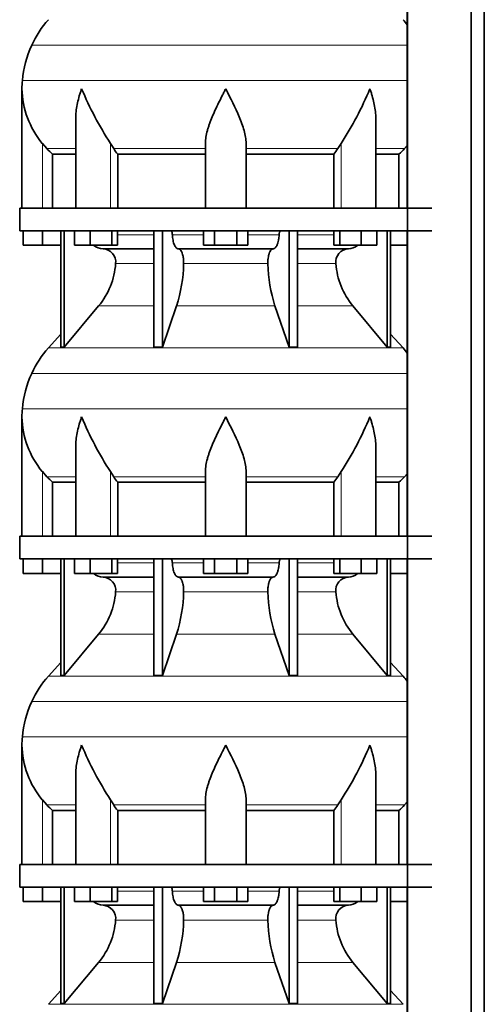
# Model space of a CAD drawing. Header units: millimetres. Extents: x 148 to 904, y -2845 to 2089.
# Tile 18 of 22: x 164 to 369, y 703 to 1138. Entities that reach past the tile are written whole.
import ezdxf

# ---------------------------------------------------------------- set-up
doc = ezdxf.new("R2010")
doc.units = ezdxf.units.MM
doc.layers.add('MID_134-13', color=7, linetype='Continuous')
doc.layers.add('VSI134_DIFFUSORE', color=7, linetype='Continuous')

# ---------------------------------------------------------------- blocks, each defined once
blk = doc.blocks.new('SE')
at = {"layer": 'MID_134-13', "color": 7, "linetype": 'Continuous', "lineweight": 35}
for p, q in [((334.95, 1510.18), (334.95, -391.32)), ((363.09, -391.32), (363.09, 1510.18)), ((368.89, -391.32), (368.89, 1510.18)), ((334.88, 1190.18), (334.88, 1055.18)), ((334.88, 1045.18), (334.88, 910.18)), ((334.88, 900.18), (334.88, 765.18)), ((334.88, 755.18), (334.88, 620.18))]:
    blk.add_line(p, q, dxfattribs=at)
at = {"layer": 'VSI134_DIFFUSORE', "color": 4, "linetype": 'Continuous', "lineweight": 9}
for p, q in [((169.02, 1127.17), (334.88, 1127.17)), ((164.86, 1111.54), (334.88, 1111.54)), ((173.69, 1055.18), (173.69, 1083.78)), ((203.78, 1055.18), (203.78, 1083.78)), ((305.6, 1055.18), (305.6, 1083.78)), ((175.7, 1081.48), (188.41, 1081.48)), ((205.2, 1081.48), (245.69, 1081.48)), ((263.69, 1081.48), (304.18, 1081.48)), ((320.97, 1081.48), (333.68, 1081.48)), ((206.89, 1043.41), (222.99, 1043.41)), ((231.12, 1043.41), (244.87, 1043.41)), ((264.5, 1043.41), (278.26, 1043.41)), ((286.39, 1043.41), (302.48, 1043.41)), ((222.99, 1030.64), (206.06, 1030.64)), ((273.3, 1030.64), (236.08, 1030.64)), ((303.32, 1030.64), (286.39, 1030.64)), ((198.55, 1011.94), (222.99, 1011.94)), ((232.97, 1011.94), (276.41, 1011.94)), ((286.39, 1011.94), (310.83, 1011.94)), ((176.39, 993.43), (332.99, 993.43)), ((169.02, 982.17), (334.88, 982.17)), ((164.86, 966.54), (334.88, 966.54)), ((173.69, 910.18), (173.69, 938.78)), ((175.7, 936.48), (188.41, 936.48)), ((203.78, 910.18), (203.78, 938.78)), ((205.2, 936.48), (245.69, 936.48)), ((263.69, 936.48), (304.18, 936.48)), ((305.6, 910.18), (305.6, 938.78)), ((320.97, 936.48), (333.68, 936.48)), ((206.89, 898.41), (222.99, 898.41)), ((231.12, 898.41), (244.87, 898.41)), ((264.5, 898.41), (278.26, 898.41)), ((286.39, 898.41), (302.48, 898.41)), ((222.99, 885.64), (206.06, 885.64)), ((273.3, 885.64), (236.08, 885.64)), ((303.32, 885.64), (286.39, 885.64)), ((198.55, 866.94), (222.99, 866.94)), ((232.97, 866.94), (276.41, 866.94)), ((286.39, 866.94), (310.83, 866.94)), ((176.39, 848.43), (332.99, 848.43)), ((169.02, 837.17), (334.88, 837.17)), ((164.86, 821.54), (334.88, 821.54)), ((173.69, 765.18), (173.69, 793.78)), ((203.78, 765.18), (203.78, 793.78)), ((305.6, 765.18), (305.6, 793.78)), ((175.7, 791.48), (188.41, 791.48)), ((205.2, 791.48), (245.69, 791.48)), ((263.69, 791.48), (304.18, 791.48)), ((320.97, 791.48), (333.68, 791.48)), ((206.89, 753.41), (222.99, 753.41)), ((231.12, 753.41), (244.87, 753.41)), ((264.5, 753.41), (278.26, 753.41)), ((286.39, 753.41), (302.48, 753.41)), ((222.99, 740.64), (206.06, 740.64)), ((273.3, 740.64), (236.08, 740.64)), ((303.32, 740.64), (286.39, 740.64)), ((198.55, 721.94), (222.99, 721.94)), ((232.97, 721.94), (276.41, 721.94)), ((286.39, 721.94), (310.83, 721.94)), ((176.39, 703.43), (332.99, 703.43))]:
    blk.add_line(p, q, dxfattribs=at)
at = {"layer": 'VSI134_DIFFUSORE', "color": 7, "linetype": 'Continuous', "lineweight": 35}
for p, q in [((164.69, 1107.92), (164.69, 1055.18)), ((188.41, 1094.54), (188.41, 1055.18)), ((320.97, 1055.18), (320.97, 1094.54)), ((175.7, 1081.48), (173.69, 1083.78)), ((205.2, 1081.48), (203.78, 1083.78)), ((245.69, 1055.18), (245.69, 1083.78)), ((263.69, 1055.18), (263.69, 1083.78)), ((305.6, 1083.78), (304.18, 1081.48)), ((178.22, 1079.04), (188.41, 1079.04)), ((178.22, 1055.18), (178.22, 1079.04)), ((206.98, 1079.04), (245.69, 1079.04)), ((206.98, 1055.18), (206.98, 1079.04)), ((263.69, 1079.04), (302.4, 1079.04)), ((302.4, 1079.04), (302.4, 1055.18)), ((320.97, 1079.04), (331.16, 1079.04)), ((331.16, 1079.04), (331.16, 1055.18)), ((334.88, 1082.86), (333.68, 1081.48)), ((163.69, 1055.18), (345.69, 1055.18)), ((163.69, 1055.18), (163.69, 1045.18)), ((163.69, 1045.18), (345.69, 1045.18)), ((165.19, 1038.78), (165.19, 1045.18)), ((165.19, 1038.78), (165.19, 1045.18)), ((173.69, 1038.78), (173.69, 1045.18)), ((181.86, 1045.18), (181.86, 993.73)), ((183.39, 1045.18), (183.39, 993.73)), ((187.93, 1038.78), (187.93, 1045.18)), ((194.87, 1038.78), (194.87, 1045.18)), ((204.35, 1038.78), (204.35, 1045.18)), ((206.89, 1038.78), (206.89, 1045.18)), ((222.99, 1045.18), (222.99, 993.73)), ((226.69, 1045.18), (226.69, 993.73)), ((244.87, 1038.78), (244.87, 1045.18)), ((249.78, 1038.78), (249.78, 1045.18)), ((259.6, 1038.78), (259.6, 1045.18)), ((264.5, 1038.78), (264.5, 1045.18)), ((282.69, 1045.18), (282.69, 993.73)), ((286.39, 1045.18), (286.39, 993.73)), ((302.48, 1038.78), (302.48, 1045.18)), ((305.03, 1038.78), (305.03, 1045.18)), ((314.51, 1038.78), (314.51, 1045.18)), ((321.45, 1038.78), (321.45, 1045.18)), ((325.99, 1045.18), (325.99, 993.73)), ((327.52, 1045.18), (327.52, 993.73)), ((173.69, 1038.78), (165.19, 1038.78)), ((181.86, 1038.78), (173.69, 1038.78)), ((194.87, 1038.78), (187.93, 1038.78)), ((204.35, 1038.78), (194.87, 1038.78)), ((200.52, 1037.18), (222.99, 1037.18)), ((206.89, 1038.78), (204.35, 1038.78)), ((233.78, 1037.18), (275.6, 1037.18)), ((249.78, 1038.78), (244.87, 1038.78)), ((259.6, 1038.78), (249.78, 1038.78)), ((264.5, 1038.78), (259.6, 1038.78)), ((286.39, 1037.18), (308.86, 1037.18)), ((305.03, 1038.78), (302.48, 1038.78)), ((314.51, 1038.78), (305.03, 1038.78)), ((321.45, 1038.78), (314.51, 1038.78)), ((334.88, 1038.78), (327.52, 1038.78)), ((183.39, 993.73), (198.55, 1011.94)), ((226.69, 993.73), (232.97, 1011.94)), ((276.41, 1011.94), (282.69, 993.73)), ((310.83, 1011.94), (325.99, 993.73)), ((181.86, 999.5), (176.39, 993.43)), ((332.99, 993.43), (327.52, 999.5)), ((181.86, 993.73), (183.39, 993.73)), ((222.99, 993.73), (226.69, 993.73)), ((282.69, 993.73), (286.39, 993.73)), ((325.99, 993.73), (327.52, 993.73)), ((164.69, 962.92), (164.69, 910.18)), ((188.41, 949.54), (188.41, 910.18)), ((320.97, 910.18), (320.97, 949.54)), ((175.7, 936.48), (173.69, 938.78)), ((205.2, 936.48), (203.78, 938.78)), ((245.69, 910.18), (245.69, 938.78)), ((263.69, 910.18), (263.69, 938.78)), ((305.6, 938.78), (304.18, 936.48)), ((334.88, 937.86), (333.68, 936.48)), ((178.22, 934.04), (188.41, 934.04)), ((178.22, 910.18), (178.22, 934.04)), ((206.98, 934.04), (245.69, 934.04)), ((206.98, 910.18), (206.98, 934.04)), ((263.69, 934.04), (302.4, 934.04)), ((302.4, 934.04), (302.4, 910.18)), ((320.97, 934.04), (331.16, 934.04)), ((331.16, 934.04), (331.16, 910.18)), ((163.69, 910.18), (345.69, 910.18)), ((163.69, 910.18), (163.69, 900.18)), ((163.69, 900.18), (345.69, 900.18)), ((165.19, 893.78), (165.19, 900.18)), ((165.19, 893.78), (165.19, 900.18)), ((173.69, 893.78), (173.69, 900.18)), ((181.86, 900.18), (181.86, 848.73)), ((183.39, 900.18), (183.39, 848.73)), ((187.93, 893.78), (187.93, 900.18)), ((194.87, 893.78), (194.87, 900.18)), ((204.35, 893.78), (204.35, 900.18)), ((206.89, 893.78), (206.89, 900.18)), ((222.99, 900.18), (222.99, 848.73)), ((226.69, 900.18), (226.69, 848.73)), ((244.87, 893.78), (244.87, 900.18)), ((249.78, 893.78), (249.78, 900.18)), ((259.6, 893.78), (259.6, 900.18)), ((264.5, 893.78), (264.5, 900.18)), ((282.69, 900.18), (282.69, 848.73)), ((286.39, 900.18), (286.39, 848.73)), ((302.48, 893.78), (302.48, 900.18)), ((305.03, 893.78), (305.03, 900.18)), ((314.51, 893.78), (314.51, 900.18)), ((321.45, 893.78), (321.45, 900.18)), ((325.99, 900.18), (325.99, 848.73)), ((327.52, 900.18), (327.52, 848.73)), ((173.69, 893.78), (165.19, 893.78)), ((181.86, 893.78), (173.69, 893.78)), ((194.87, 893.78), (187.93, 893.78)), ((204.35, 893.78), (194.87, 893.78)), ((200.52, 892.18), (222.99, 892.18)), ((206.89, 893.78), (204.35, 893.78)), ((233.78, 892.18), (275.6, 892.18)), ((249.78, 893.78), (244.87, 893.78)), ((259.6, 893.78), (249.78, 893.78)), ((264.5, 893.78), (259.6, 893.78)), ((286.39, 892.18), (308.86, 892.18)), ((305.03, 893.78), (302.48, 893.78)), ((314.51, 893.78), (305.03, 893.78)), ((321.45, 893.78), (314.51, 893.78)), ((334.88, 893.78), (327.52, 893.78)), ((183.39, 848.73), (198.55, 866.94)), ((226.69, 848.73), (232.97, 866.94)), ((276.41, 866.94), (282.69, 848.73)), ((310.83, 866.94), (325.99, 848.73)), ((181.86, 854.5), (176.39, 848.43)), ((332.99, 848.43), (327.52, 854.5)), ((181.86, 848.73), (183.39, 848.73)), ((222.99, 848.73), (226.69, 848.73)), ((282.69, 848.73), (286.39, 848.73)), ((325.99, 848.73), (327.52, 848.73)), ((164.69, 817.92), (164.69, 765.18)), ((188.41, 804.54), (188.41, 765.18)), ((320.97, 765.18), (320.97, 804.54)), ((175.7, 791.48), (173.69, 793.78)), ((205.2, 791.48), (203.78, 793.78)), ((245.69, 765.18), (245.69, 793.78)), ((263.69, 765.18), (263.69, 793.78)), ((305.6, 793.78), (304.18, 791.48)), ((334.88, 792.86), (333.68, 791.48)), ((178.22, 789.04), (188.41, 789.04)), ((178.22, 765.18), (178.22, 789.04)), ((206.98, 789.04), (245.69, 789.04)), ((206.98, 765.18), (206.98, 789.04)), ((263.69, 789.04), (302.4, 789.04)), ((302.4, 789.04), (302.4, 765.18)), ((320.97, 789.04), (331.16, 789.04)), ((331.16, 789.04), (331.16, 765.18)), ((163.69, 765.18), (345.69, 765.18)), ((163.69, 765.18), (163.69, 755.18)), ((163.69, 755.18), (345.69, 755.18)), ((165.19, 748.78), (165.19, 755.18)), ((165.19, 748.78), (165.19, 755.18)), ((173.69, 748.78), (173.69, 755.18)), ((181.86, 755.18), (181.86, 703.73)), ((183.39, 755.18), (183.39, 703.73)), ((187.93, 748.78), (187.93, 755.18)), ((194.87, 748.78), (194.87, 755.18)), ((204.35, 748.78), (204.35, 755.18)), ((206.89, 748.78), (206.89, 755.18)), ((222.99, 755.18), (222.99, 703.73)), ((226.69, 755.18), (226.69, 703.73)), ((244.87, 748.78), (244.87, 755.18)), ((249.78, 748.78), (249.78, 755.18)), ((259.6, 748.78), (259.6, 755.18)), ((264.5, 748.78), (264.5, 755.18)), ((282.69, 755.18), (282.69, 703.73)), ((286.39, 755.18), (286.39, 703.73)), ((302.48, 748.78), (302.48, 755.18)), ((305.03, 748.78), (305.03, 755.18)), ((314.51, 748.78), (314.51, 755.18)), ((321.45, 748.78), (321.45, 755.18)), ((325.99, 755.18), (325.99, 703.73)), ((327.52, 755.18), (327.52, 703.73)), ((173.69, 748.78), (165.19, 748.78)), ((181.86, 748.78), (173.69, 748.78)), ((194.87, 748.78), (187.93, 748.78)), ((204.35, 748.78), (194.87, 748.78)), ((206.89, 748.78), (204.35, 748.78)), ((249.78, 748.78), (244.87, 748.78)), ((259.6, 748.78), (249.78, 748.78)), ((264.5, 748.78), (259.6, 748.78)), ((305.03, 748.78), (302.48, 748.78)), ((314.51, 748.78), (305.03, 748.78)), ((321.45, 748.78), (314.51, 748.78)), ((334.88, 748.78), (327.52, 748.78)), ((200.52, 747.18), (222.99, 747.18)), ((233.78, 747.18), (275.6, 747.18)), ((286.39, 747.18), (308.86, 747.18)), ((183.39, 703.73), (198.55, 721.94)), ((226.69, 703.73), (232.97, 721.94)), ((276.41, 721.94), (282.69, 703.73)), ((310.83, 721.94), (325.99, 703.73)), ((181.86, 709.5), (176.39, 703.43)), ((332.99, 703.43), (327.52, 709.5)), ((181.86, 703.73), (183.39, 703.73)), ((222.99, 703.73), (226.69, 703.73)), ((282.69, 703.73), (286.39, 703.73)), ((325.99, 703.73), (327.52, 703.73))]:
    blk.add_line(p, q, dxfattribs=at)
for centre, radius, start, end in [((209.09, 1108.98), 44, 138, 155.5912), ((300.29, 1108.98), 44, 38.1684, 42), ((213.64, 1106.92), 49, 155.5912, 174.5826), ((203.19, 1107.91), 38.5, 174.5826, 180.0016), ((203.34, 1108.58), 38.66, 180.9959, 219.9106), ((329.39, 1165.45), 149.83, 202.585, 213.0327), ((192.33, 1158.94), 135.94, 326.4322, 337.9502), ((238.34, 1103.72), 39.91, 213.8601, 218.2043), ((271.07, 1103.7), 39.88, 321.7938, 326.1418), ((200.75, 1043.86), 6.68, 230.2819, 268.0094), ((200.23, 1031.32), 5.87, 353.3223, 87.2173), ((309.13, 1031.34), 5.85, 92.5772, 186.8833), ((308.62, 1043.87), 6.69, 272.0607, 309.722), ((172.76, 1033.16), 33.4, 320.5472, 355.6594), ((171.12, 1031.84), 64.97, 342.1602, 358.9354), ((339.77, 1032.09), 66.48, 181.2569, 197.6475), ((336.73, 1033.21), 33.51, 184.3996, 219.3938), ((209.09, 963.98), 44, 138, 155.5912), ((300.29, 963.98), 44, 38.1684, 42), ((213.64, 961.92), 49, 155.5912, 174.5826), ((203.19, 962.91), 38.5, 174.5826, 180.0016), ((203.34, 963.58), 38.66, 180.9959, 219.9106), ((329.39, 1020.45), 149.83, 202.585, 213.0327), ((192.33, 1013.94), 135.94, 326.4322, 337.9502), ((238.34, 958.72), 39.91, 213.8601, 218.2043), ((271.07, 958.7), 39.88, 321.7938, 326.1418), ((200.75, 898.86), 6.68, 230.2819, 268.0094), ((200.23, 886.32), 5.87, 353.3223, 87.2173), ((309.13, 886.34), 5.85, 92.5772, 186.8833), ((308.62, 898.87), 6.69, 272.0607, 309.722), ((172.76, 888.16), 33.4, 320.5472, 355.6594), ((171.12, 886.84), 64.97, 342.1602, 358.9354), ((339.77, 887.09), 66.48, 181.2569, 197.6475), ((336.73, 888.21), 33.51, 184.3996, 219.3938), ((209.09, 818.98), 44, 138, 155.5912), ((300.29, 818.98), 44, 38.1684, 42), ((213.64, 816.92), 49, 155.5912, 174.5826), ((203.19, 817.91), 38.5, 174.5826, 180.0016), ((203.34, 818.58), 38.66, 180.9959, 219.9106), ((329.39, 875.45), 149.83, 202.585, 213.0327), ((192.33, 868.94), 135.94, 326.4322, 337.9502), ((238.34, 813.72), 39.91, 213.8601, 218.2043), ((271.07, 813.7), 39.88, 321.7938, 326.1418), ((200.75, 753.86), 6.68, 230.2819, 268.0094), ((308.62, 753.87), 6.69, 272.0607, 309.722), ((200.23, 741.32), 5.87, 353.3223, 87.2173), ((309.13, 741.34), 5.85, 92.5772, 186.8833), ((172.76, 743.16), 33.4, 320.5472, 355.6594), ((171.12, 741.84), 64.97, 342.1602, 358.9354), ((339.77, 742.09), 66.48, 181.2569, 197.6475), ((336.73, 743.21), 33.51, 184.3996, 219.3938)]:
    blk.add_arc(centre, radius, start, end, dxfattribs=at)
for points, knots in [([(191.05, 1107.91), (190.96, 1107.65), (190.86, 1107.39), (190.68, 1106.87), (190.6, 1106.6), (190.34, 1105.82), (190.18, 1105.3), (189.72, 1103.74), (189.46, 1102.71), (189.01, 1100.63), (188.82, 1099.59), (188.55, 1097.54), (188.47, 1096.52), (188.42, 1095.18), (188.41, 1094.86), (188.41, 1094.53)], [0, 0, 0, 0, 0.03125, 0.03125, 0.0625, 0.0625, 0.125, 0.125, 0.25, 0.25, 0.375, 0.375, 0.5, 0.5, 0.5400162, 0.5400162, 0.5400162, 0.5400162]), ([(254.69, 1107.91), (254.56, 1107.65), (254.42, 1107.39), (254.16, 1106.87), (254.03, 1106.6), (253.63, 1105.82), (253.36, 1105.3), (252.58, 1103.74), (252.06, 1102.71), (251.05, 1100.63), (250.55, 1099.59), (249.61, 1097.54), (249.15, 1096.52), (248.31, 1094.49), (247.91, 1093.49), (247.37, 1091.98), (247.2, 1091.48), (246.88, 1090.48), (246.73, 1089.98), (246.31, 1088.5), (246.09, 1087.53), (245.78, 1085.63), (245.69, 1084.7), (245.69, 1083.78)], [0, 0, 0, 0, 0.03125, 0.03125, 0.0625, 0.0625, 0.125, 0.125, 0.25, 0.25, 0.375, 0.375, 0.5, 0.5, 0.625, 0.625, 0.6875, 0.6875, 0.75, 0.75, 0.875, 0.875, 1, 1, 1, 1]), ([(263.69, 1083.78), (263.69, 1085.61), (263.34, 1087.51), (262.24, 1091.46), (261.5, 1093.48), (258.96, 1099.55), (256.8, 1103.76), (254.69, 1107.91)], [0, 0, 0, 0, 0.25, 0.25, 0.5, 0.5, 1, 1, 1, 1]), ([(320.97, 1094.53), (320.97, 1094.87), (320.96, 1095.21), (320.87, 1097.6), (320.59, 1099.64), (319.92, 1102.72), (319.65, 1103.75), (319.2, 1105.31), (319.04, 1105.82), (318.78, 1106.6), (318.65, 1107), (318.52, 1107.39), (318.42, 1107.65), (318.38, 1107.78), (318.33, 1107.91)], [0.4588627, 0.4588627, 0.4588627, 0.4588627, 0.5, 0.5, 0.75, 0.75, 0.875, 0.875, 0.9375, 0.9375, 0.96875, 0.984375, 0.984375, 1, 1, 1, 1]), ([(230.36, 1045.18), (230.4, 1045.18), (230.45, 1045.17), (230.54, 1045.13), (230.59, 1045.1), (230.72, 1044.97), (230.8, 1044.84), (230.94, 1044.51), (230.99, 1044.32), (231.08, 1043.89), (231.11, 1043.65), (231.12, 1043.41)], [0, 0, 0, 0, 0.125, 0.125, 0.25, 0.25, 0.5, 0.5, 0.75, 0.75, 1, 1, 1, 1]), ([(278.26, 1043.41), (278.27, 1043.65), (278.3, 1043.88), (278.36, 1044.21), (278.39, 1044.31), (278.45, 1044.5), (278.48, 1044.59), (278.55, 1044.76), (278.59, 1044.83), (278.66, 1044.95), (278.71, 1045.01), (278.79, 1045.1), (278.84, 1045.13), (278.93, 1045.17), (278.98, 1045.18), (279.02, 1045.18)], [0, 0, 0, 0, 0.25, 0.25, 0.375, 0.375, 0.5, 0.5, 0.625, 0.625, 0.75, 0.75, 0.875, 0.875, 1, 1, 1, 1]), ([(233.78, 1037.18), (233.62, 1037.18), (233.46, 1037.22), (233.22, 1037.34), (233.14, 1037.39), (232.98, 1037.5), (232.9, 1037.57), (232.67, 1037.79), (232.53, 1037.98), (232.25, 1038.43), (232.12, 1038.68), (231.87, 1039.24), (231.76, 1039.56), (231.56, 1040.23), (231.47, 1040.59), (231.33, 1041.34), (231.26, 1041.74), (231.17, 1042.56), (231.14, 1042.98), (231.12, 1043.41)], [0, 0, 0, 0, 0.125, 0.125, 0.1875, 0.1875, 0.25, 0.25, 0.375, 0.375, 0.5, 0.5, 0.625, 0.625, 0.75, 0.75, 0.875, 0.875, 1, 1, 1, 1]), ([(278.26, 1043.41), (278.24, 1042.98), (278.21, 1042.56), (278.14, 1041.95), (278.11, 1041.75), (278.05, 1041.36), (278.02, 1041.16), (277.91, 1040.59), (277.82, 1040.24), (277.67, 1039.73), (277.62, 1039.57), (277.5, 1039.26), (277.45, 1039.11), (277.26, 1038.68), (277.13, 1038.43), (276.86, 1037.99), (276.71, 1037.8), (276.4, 1037.49), (276.25, 1037.38), (275.93, 1037.22), (275.76, 1037.18), (275.6, 1037.18)], [0, 0, 0, 0, 0.125, 0.125, 0.1875, 0.1875, 0.25, 0.25, 0.375, 0.375, 0.4375, 0.4375, 0.5, 0.5, 0.625, 0.625, 0.75, 0.75, 0.875, 0.875, 1, 1, 1, 1]), ([(233.78, 1037.18), (233.86, 1037.18), (233.94, 1037.17), (234.1, 1037.13), (234.18, 1037.1), (234.41, 1036.97), (234.56, 1036.84), (234.86, 1036.51), (234.99, 1036.3), (235.19, 1035.94), (235.25, 1035.81), (235.37, 1035.53), (235.43, 1035.38), (235.59, 1034.93), (235.68, 1034.59), (235.81, 1034.06), (235.84, 1033.87), (235.91, 1033.49), (235.94, 1033.3), (236.02, 1032.71), (236.05, 1032.3), (236.09, 1031.47), (236.09, 1031.05), (236.08, 1030.64)], [0, 0, 0, 0, 0.0625, 0.0625, 0.125, 0.125, 0.25, 0.25, 0.375, 0.375, 0.4375, 0.4375, 0.5, 0.5, 0.625, 0.625, 0.6875, 0.6875, 0.75, 0.75, 0.875, 0.875, 1, 1, 1, 1]), ([(273.3, 1030.64), (273.29, 1031.05), (273.29, 1031.47), (273.32, 1032.09), (273.33, 1032.29), (273.37, 1032.7), (273.39, 1032.9), (273.47, 1033.49), (273.53, 1033.87), (273.65, 1034.41), (273.7, 1034.58), (273.79, 1034.92), (273.9, 1035.24), (274.01, 1035.53), (274.13, 1035.81), (274.19, 1035.94), (274.39, 1036.3), (274.52, 1036.51), (274.82, 1036.84), (274.97, 1036.97), (275.28, 1037.14), (275.44, 1037.18), (275.6, 1037.18)], [0, 0, 0, 0, 0.125, 0.125, 0.1875, 0.1875, 0.25, 0.25, 0.375, 0.375, 0.4375, 0.4375, 0.5, 0.5625, 0.5625, 0.625, 0.625, 0.75, 0.75, 0.875, 0.875, 1, 1, 1, 1]), ([(191.05, 962.91), (190.96, 962.65), (190.86, 962.39), (190.68, 961.87), (190.6, 961.6), (190.34, 960.82), (190.18, 960.3), (189.72, 958.74), (189.46, 957.71), (189.01, 955.63), (188.82, 954.59), (188.55, 952.54), (188.47, 951.52), (188.42, 950.18), (188.41, 949.86), (188.41, 949.53)], [0, 0, 0, 0, 0.03125, 0.03125, 0.0625, 0.0625, 0.125, 0.125, 0.25, 0.25, 0.375, 0.375, 0.5, 0.5, 0.5400162, 0.5400162, 0.5400162, 0.5400162]), ([(254.69, 962.91), (254.56, 962.65), (254.42, 962.39), (254.16, 961.87), (254.03, 961.6), (253.63, 960.82), (253.36, 960.3), (252.58, 958.74), (252.06, 957.71), (251.05, 955.63), (250.55, 954.59), (249.61, 952.54), (249.15, 951.52), (248.31, 949.49), (247.91, 948.49), (247.37, 946.98), (247.2, 946.48), (246.88, 945.48), (246.73, 944.98), (246.31, 943.5), (246.09, 942.53), (245.78, 940.63), (245.69, 939.7), (245.69, 938.78)], [0, 0, 0, 0, 0.03125, 0.03125, 0.0625, 0.0625, 0.125, 0.125, 0.25, 0.25, 0.375, 0.375, 0.5, 0.5, 0.625, 0.625, 0.6875, 0.6875, 0.75, 0.75, 0.875, 0.875, 1, 1, 1, 1]), ([(263.69, 938.78), (263.69, 940.61), (263.34, 942.51), (262.24, 946.46), (261.5, 948.48), (258.96, 954.55), (256.8, 958.76), (254.69, 962.91)], [0, 0, 0, 0, 0.25, 0.25, 0.5, 0.5, 1, 1, 1, 1]), ([(320.97, 949.53), (320.97, 949.87), (320.96, 950.21), (320.87, 952.6), (320.59, 954.64), (319.92, 957.72), (319.65, 958.75), (319.2, 960.31), (319.04, 960.82), (318.78, 961.6), (318.65, 962), (318.52, 962.39), (318.42, 962.65), (318.38, 962.78), (318.33, 962.91)], [0.4588627, 0.4588627, 0.4588627, 0.4588627, 0.5, 0.5, 0.75, 0.75, 0.875, 0.875, 0.9375, 0.9375, 0.96875, 0.984375, 0.984375, 1, 1, 1, 1]), ([(230.36, 900.18), (230.4, 900.18), (230.45, 900.17), (230.54, 900.13), (230.59, 900.1), (230.72, 899.97), (230.8, 899.84), (230.94, 899.51), (230.99, 899.32), (231.08, 898.89), (231.11, 898.65), (231.12, 898.41)], [0, 0, 0, 0, 0.125, 0.125, 0.25, 0.25, 0.5, 0.5, 0.75, 0.75, 1, 1, 1, 1]), ([(233.78, 892.18), (233.62, 892.18), (233.46, 892.22), (233.22, 892.34), (233.14, 892.39), (232.98, 892.5), (232.9, 892.57), (232.67, 892.79), (232.53, 892.98), (232.25, 893.43), (232.12, 893.68), (231.87, 894.24), (231.76, 894.56), (231.56, 895.23), (231.47, 895.59), (231.33, 896.34), (231.26, 896.74), (231.17, 897.56), (231.14, 897.98), (231.12, 898.41)], [0, 0, 0, 0, 0.125, 0.125, 0.1875, 0.1875, 0.25, 0.25, 0.375, 0.375, 0.5, 0.5, 0.625, 0.625, 0.75, 0.75, 0.875, 0.875, 1, 1, 1, 1]), ([(278.26, 898.41), (278.24, 897.98), (278.21, 897.56), (278.14, 896.95), (278.11, 896.75), (278.05, 896.36), (278.02, 896.16), (277.91, 895.59), (277.82, 895.24), (277.67, 894.73), (277.62, 894.57), (277.5, 894.26), (277.45, 894.11), (277.26, 893.68), (277.13, 893.43), (276.86, 892.99), (276.71, 892.8), (276.4, 892.49), (276.25, 892.38), (275.93, 892.22), (275.76, 892.18), (275.6, 892.18)], [0, 0, 0, 0, 0.125, 0.125, 0.1875, 0.1875, 0.25, 0.25, 0.375, 0.375, 0.4375, 0.4375, 0.5, 0.5, 0.625, 0.625, 0.75, 0.75, 0.875, 0.875, 1, 1, 1, 1]), ([(278.26, 898.41), (278.27, 898.65), (278.3, 898.88), (278.36, 899.21), (278.39, 899.31), (278.45, 899.5), (278.48, 899.59), (278.55, 899.76), (278.59, 899.83), (278.66, 899.95), (278.71, 900.01), (278.79, 900.1), (278.84, 900.13), (278.93, 900.17), (278.98, 900.18), (279.02, 900.18)], [0, 0, 0, 0, 0.25, 0.25, 0.375, 0.375, 0.5, 0.5, 0.625, 0.625, 0.75, 0.75, 0.875, 0.875, 1, 1, 1, 1]), ([(233.78, 892.18), (233.86, 892.18), (233.94, 892.17), (234.1, 892.13), (234.18, 892.1), (234.41, 891.97), (234.56, 891.84), (234.86, 891.51), (234.99, 891.3), (235.19, 890.94), (235.25, 890.81), (235.37, 890.53), (235.43, 890.38), (235.59, 889.93), (235.68, 889.59), (235.81, 889.06), (235.84, 888.87), (235.91, 888.49), (235.94, 888.3), (236.02, 887.71), (236.05, 887.3), (236.09, 886.47), (236.09, 886.05), (236.08, 885.64)], [0, 0, 0, 0, 0.0625, 0.0625, 0.125, 0.125, 0.25, 0.25, 0.375, 0.375, 0.4375, 0.4375, 0.5, 0.5, 0.625, 0.625, 0.6875, 0.6875, 0.75, 0.75, 0.875, 0.875, 1, 1, 1, 1]), ([(273.3, 885.64), (273.29, 886.05), (273.29, 886.47), (273.32, 887.09), (273.33, 887.29), (273.37, 887.7), (273.39, 887.9), (273.47, 888.49), (273.53, 888.87), (273.65, 889.41), (273.7, 889.58), (273.79, 889.92), (273.9, 890.24), (274.01, 890.53), (274.13, 890.81), (274.19, 890.94), (274.39, 891.3), (274.52, 891.51), (274.82, 891.84), (274.97, 891.97), (275.28, 892.14), (275.44, 892.18), (275.6, 892.18)], [0, 0, 0, 0, 0.125, 0.125, 0.1875, 0.1875, 0.25, 0.25, 0.375, 0.375, 0.4375, 0.4375, 0.5, 0.5625, 0.5625, 0.625, 0.625, 0.75, 0.75, 0.875, 0.875, 1, 1, 1, 1]), ([(191.05, 817.91), (190.96, 817.65), (190.86, 817.39), (190.68, 816.87), (190.6, 816.6), (190.34, 815.82), (190.18, 815.3), (189.72, 813.74), (189.46, 812.71), (189.01, 810.63), (188.82, 809.59), (188.55, 807.54), (188.47, 806.52), (188.42, 805.18), (188.41, 804.86), (188.41, 804.53)], [0, 0, 0, 0, 0.03125, 0.03125, 0.0625, 0.0625, 0.125, 0.125, 0.25, 0.25, 0.375, 0.375, 0.5, 0.5, 0.5400162, 0.5400162, 0.5400162, 0.5400162]), ([(254.69, 817.91), (254.56, 817.65), (254.42, 817.39), (254.16, 816.87), (254.03, 816.6), (253.63, 815.82), (253.36, 815.3), (252.58, 813.74), (252.06, 812.71), (251.05, 810.63), (250.55, 809.59), (249.61, 807.54), (249.15, 806.52), (248.31, 804.49), (247.91, 803.49), (247.37, 801.98), (247.2, 801.48), (246.88, 800.48), (246.73, 799.98), (246.31, 798.5), (246.09, 797.53), (245.78, 795.63), (245.69, 794.7), (245.69, 793.78)], [0, 0, 0, 0, 0.03125, 0.03125, 0.0625, 0.0625, 0.125, 0.125, 0.25, 0.25, 0.375, 0.375, 0.5, 0.5, 0.625, 0.625, 0.6875, 0.6875, 0.75, 0.75, 0.875, 0.875, 1, 1, 1, 1]), ([(263.69, 793.78), (263.69, 795.61), (263.34, 797.51), (262.24, 801.46), (261.5, 803.48), (258.96, 809.55), (256.8, 813.76), (254.69, 817.91)], [0, 0, 0, 0, 0.25, 0.25, 0.5, 0.5, 1, 1, 1, 1]), ([(320.97, 804.53), (320.97, 804.87), (320.96, 805.21), (320.87, 807.6), (320.59, 809.64), (319.92, 812.72), (319.65, 813.75), (319.2, 815.31), (319.04, 815.82), (318.78, 816.6), (318.65, 817), (318.52, 817.39), (318.42, 817.65), (318.38, 817.78), (318.33, 817.91)], [0.4588627, 0.4588627, 0.4588627, 0.4588627, 0.5, 0.5, 0.75, 0.75, 0.875, 0.875, 0.9375, 0.9375, 0.96875, 0.984375, 0.984375, 1, 1, 1, 1]), ([(230.36, 755.18), (230.4, 755.18), (230.45, 755.17), (230.54, 755.13), (230.59, 755.1), (230.72, 754.97), (230.8, 754.84), (230.94, 754.51), (230.99, 754.32), (231.08, 753.89), (231.11, 753.65), (231.12, 753.41)], [0, 0, 0, 0, 0.125, 0.125, 0.25, 0.25, 0.5, 0.5, 0.75, 0.75, 1, 1, 1, 1]), ([(233.78, 747.18), (233.62, 747.18), (233.46, 747.22), (233.22, 747.34), (233.14, 747.39), (232.98, 747.5), (232.9, 747.57), (232.67, 747.79), (232.53, 747.98), (232.25, 748.43), (232.12, 748.68), (231.87, 749.24), (231.76, 749.56), (231.56, 750.23), (231.47, 750.59), (231.33, 751.34), (231.26, 751.74), (231.17, 752.56), (231.14, 752.98), (231.12, 753.41)], [0, 0, 0, 0, 0.125, 0.125, 0.1875, 0.1875, 0.25, 0.25, 0.375, 0.375, 0.5, 0.5, 0.625, 0.625, 0.75, 0.75, 0.875, 0.875, 1, 1, 1, 1]), ([(278.26, 753.41), (278.24, 752.98), (278.21, 752.56), (278.14, 751.95), (278.11, 751.75), (278.05, 751.36), (278.02, 751.16), (277.91, 750.59), (277.82, 750.24), (277.67, 749.73), (277.62, 749.57), (277.5, 749.26), (277.45, 749.11), (277.26, 748.68), (277.13, 748.43), (276.86, 747.99), (276.71, 747.8), (276.4, 747.49), (276.25, 747.38), (275.93, 747.22), (275.76, 747.18), (275.6, 747.18)], [0, 0, 0, 0, 0.125, 0.125, 0.1875, 0.1875, 0.25, 0.25, 0.375, 0.375, 0.4375, 0.4375, 0.5, 0.5, 0.625, 0.625, 0.75, 0.75, 0.875, 0.875, 1, 1, 1, 1]), ([(278.26, 753.41), (278.27, 753.65), (278.3, 753.88), (278.36, 754.21), (278.39, 754.31), (278.45, 754.5), (278.48, 754.59), (278.55, 754.76), (278.59, 754.83), (278.66, 754.95), (278.71, 755.01), (278.79, 755.1), (278.84, 755.13), (278.93, 755.17), (278.98, 755.18), (279.02, 755.18)], [0, 0, 0, 0, 0.25, 0.25, 0.375, 0.375, 0.5, 0.5, 0.625, 0.625, 0.75, 0.75, 0.875, 0.875, 1, 1, 1, 1]), ([(233.78, 747.18), (233.86, 747.18), (233.94, 747.17), (234.1, 747.13), (234.18, 747.1), (234.41, 746.97), (234.56, 746.84), (234.86, 746.51), (234.99, 746.3), (235.19, 745.94), (235.25, 745.81), (235.37, 745.53), (235.43, 745.38), (235.59, 744.93), (235.68, 744.59), (235.81, 744.06), (235.84, 743.87), (235.91, 743.49), (235.94, 743.3), (236.02, 742.71), (236.05, 742.3), (236.09, 741.47), (236.09, 741.05), (236.08, 740.64)], [0, 0, 0, 0, 0.0625, 0.0625, 0.125, 0.125, 0.25, 0.25, 0.375, 0.375, 0.4375, 0.4375, 0.5, 0.5, 0.625, 0.625, 0.6875, 0.6875, 0.75, 0.75, 0.875, 0.875, 1, 1, 1, 1]), ([(273.3, 740.64), (273.29, 741.05), (273.29, 741.47), (273.32, 742.09), (273.33, 742.29), (273.37, 742.7), (273.39, 742.9), (273.47, 743.49), (273.53, 743.87), (273.65, 744.41), (273.7, 744.58), (273.79, 744.92), (273.9, 745.24), (274.01, 745.53), (274.13, 745.81), (274.19, 745.94), (274.39, 746.3), (274.52, 746.51), (274.82, 746.84), (274.97, 746.97), (275.28, 747.14), (275.44, 747.18), (275.6, 747.18)], [0, 0, 0, 0, 0.125, 0.125, 0.1875, 0.1875, 0.25, 0.25, 0.375, 0.375, 0.4375, 0.4375, 0.5, 0.5625, 0.5625, 0.625, 0.625, 0.75, 0.75, 0.875, 0.875, 1, 1, 1, 1])]:
    blk.add_open_spline(points, degree=3, knots=knots, dxfattribs=at)
for points in [[(178.22, 1079.04), (177.35, 1079.82), (176.51, 1080.64), (175.7, 1081.48)], [(333.68, 1081.48), (332.87, 1080.64), (332.03, 1079.82), (331.16, 1079.04)], [(178.22, 934.04), (177.35, 934.82), (176.51, 935.64), (175.7, 936.48)], [(333.68, 936.48), (332.87, 935.64), (332.03, 934.82), (331.16, 934.04)], [(178.22, 789.04), (177.35, 789.82), (176.51, 790.64), (175.7, 791.48)], [(333.68, 791.48), (332.87, 790.64), (332.03, 789.82), (331.16, 789.04)]]:
    blk.add_open_spline(points, degree=3, dxfattribs=at)

msp = doc.modelspace()

# ---------------------------------------------------------------- block references
msp.add_blockref('SE', (0, 0))

doc.saveas('drawing.dxf')
